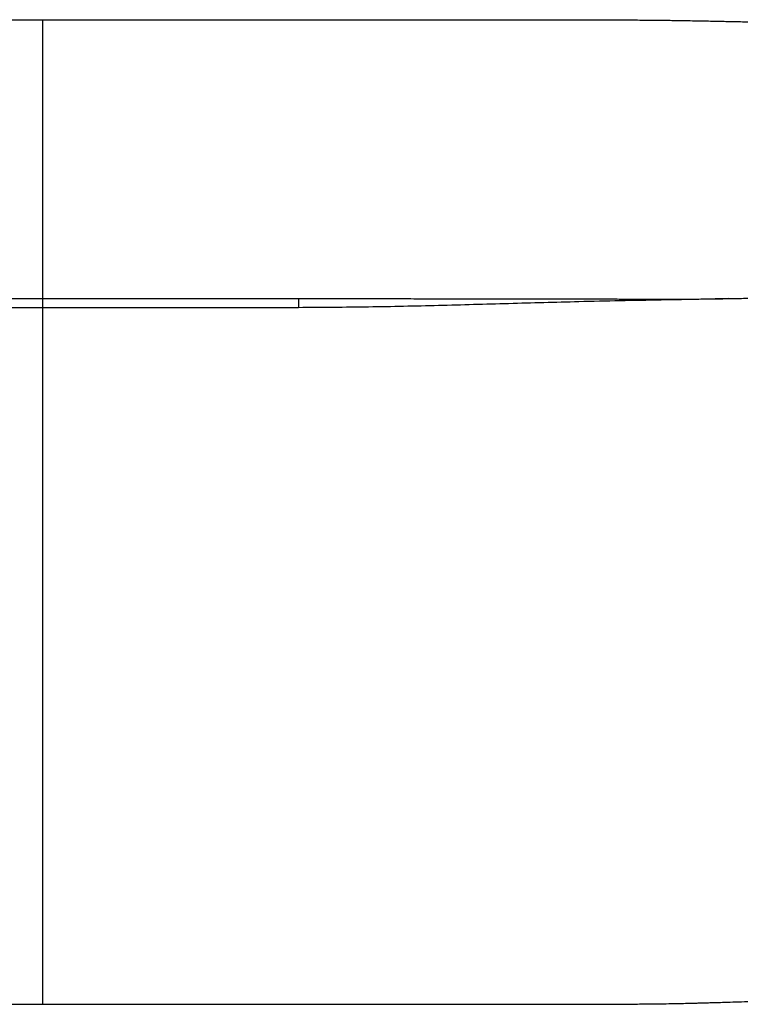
# Paper-space layout '_Top' of a CAD drawing. Header units: millimetres. Extents: x -905 to 905, y -152 to 619.
# Tile 8 of 16: x -18 to 546, y -152 to 619. Entities that reach past the tile are written whole.
import ezdxf

# ---------------------------------------------------------------- set-up
doc = ezdxf.new("R2010")
doc.units = ezdxf.units.MM

psp = doc.layouts.new('_Top')

# ---------------------------------------------------------------- linework, layer by layer
at = {"color": 7, "linetype": 'Continuous', "lineweight": 25}
for points, knots in [([(0, 618.76), (-8.12, 618.76), (-28.57, 618.76), (-61.35, 618.76), (-98.21, 618.77), (-132.17, 618.77), (-163.01, 618.77), (-190.6, 618.77), (-217.41, 618.77), (-241.67, 618.76), (-263.39, 618.76), (-282.6, 618.76), (-301, 618.76), (-318.53, 618.75), (-335.03, 618.74), (-350.47, 618.74), (-364.8, 618.73), (-378.09, 618.72), (-390.17, 618.71), (-401.06, 618.7), (-410.84, 618.69), (-419.72, 618.67), (-427.78, 618.66), (-435.08, 618.64), (-442.02, 618.62), (-448.6, 618.6), (-454.82, 618.58), (-460.36, 618.55), (-466.03, 618.52), (-471.75, 618.48), (-477.53, 618.42), (-482.71, 618.37), (-487.53, 618.3), (-492.16, 618.24), (-500.69, 618.11), (-512.85, 617.9), (-525.04, 617.65), (-533.37, 617.48), (-538.43, 617.37), (-544.13, 617.25), (-550.72, 617.1), (-558, 616.92), (-565.92, 616.7), (-574.43, 616.43), (-581.89, 616.14), (-587.75, 615.88), (-591.39, 615.7), (-594.44, 615.54), (-597.28, 615.39), (-601.33, 615.17), (-606.79, 614.85), (-613.81, 614.39), (-621.61, 613.81), (-630.15, 613.1), (-636.04, 612.51), (-639.1, 612.21)], [0, 0, 0, 0, 0.038056, 0.095826, 0.153606, 0.210794, 0.254942, 0.298117, 0.340074, 0.380583, 0.411801, 0.441846, 0.470619, 0.498023, 0.523969, 0.547949, 0.570363, 0.591139, 0.610208, 0.626957, 0.642192, 0.656028, 0.668576, 0.679942, 0.69023, 0.701104, 0.710774, 0.719389, 0.72709, 0.737321, 0.746211, 0.754174, 0.761591, 0.768789, 0.775876, 0.801576, 0.825758, 0.833048, 0.840595, 0.849487, 0.859781, 0.871467, 0.883614, 0.896935, 0.911396, 0.918597, 0.924463, 0.928477, 0.932933, 0.937829, 0.947655, 0.958842, 0.971342, 0.985088, 1, 1, 1, 1]), ([(0, 400.73), (0, 400.76), (0, 400.83), (0, 401.54), (0, 402.7), (0, 404.53), (0, 406.34), (0, 407.82), (0, 408.54), (0, 409.46), (0, 410.48), (0, 411.56), (0, 413.62), (0, 416.85), (0, 421.32), (0, 426.18), (0, 431.3), (0, 436.74), (0, 442.14), (0, 447.66), (0, 453.47), (0, 459.25), (0, 465.03), (0, 470.82), (0, 477.1), (0, 483.88), (0, 491.05), (0, 498.08), (0, 504.78), (0, 511.01), (0, 517.1), (0, 522.98), (0, 528.61), (0, 533.98), (0, 539.08), (0, 544.5), (0, 550.38), (0, 556.88), (0, 563.43), (0, 569.9), (0, 576.04), (0, 581.32), (0, 585.81), (0, 589.73), (0, 593.67), (0, 597.67), (0, 601.71), (0, 605.64), (0, 609.24), (0, 612.31), (0, 614.72), (0, 616.48), (0, 617.7), (0, 618.48), (0, 618.92), (0, 619.05), (0, 618.97), (0, 618.78), (0, 618.73)], [0, 0, 0, 0, 0.014848, 0.034514, 0.056567, 0.080488, 0.112348, 0.116626, 0.123788, 0.132445, 0.141153, 0.149897, 0.158665, 0.189976, 0.220817, 0.250571, 0.286427, 0.320153, 0.351923, 0.382405, 0.412944, 0.444918, 0.471489, 0.499111, 0.527541, 0.556525, 0.585433, 0.613359, 0.635709, 0.656182, 0.674708, 0.691496, 0.706738, 0.720608, 0.733263, 0.744963, 0.759607, 0.773836, 0.788059, 0.801946, 0.815034, 0.826905, 0.835211, 0.843497, 0.852335, 0.862308, 0.873412, 0.885162, 0.897062, 0.908631, 0.919674, 0.930576, 0.941757, 0.953573, 0.966303, 0.980165, 0.995383, 1, 1, 1, 1]), ([(639.1, 612.21), (635.64, 612.55), (629.04, 613.2), (619.52, 613.97), (610.97, 614.58), (603.68, 615.04), (597.62, 615.38), (593.49, 615.59), (590.19, 615.76), (587.44, 615.89), (584.21, 616.04), (578.86, 616.26), (571.64, 616.53), (562.8, 616.79), (554.83, 617), (547.74, 617.17), (541.11, 617.31), (534.87, 617.45), (528.66, 617.58), (522.58, 617.7), (516.33, 617.83), (509.93, 617.95), (503.38, 618.06), (497.45, 618.16), (492.16, 618.24), (487.53, 618.3), (482.71, 618.37), (477.53, 618.42), (471.75, 618.48), (466, 618.52), (460.26, 618.55), (454.6, 618.58), (448.23, 618.6), (441.05, 618.62), (433.64, 618.64), (426.03, 618.66), (418.29, 618.67), (409.8, 618.69), (400.51, 618.7), (389.63, 618.71), (377.01, 618.72), (362.52, 618.73), (346.83, 618.74), (329.98, 618.75), (312.03, 618.75), (291.85, 618.76), (269.38, 618.76), (244.61, 618.76), (218.78, 618.77), (190.23, 618.77), (159.05, 618.77), (125.36, 618.77), (91.1, 618.77), (56.58, 618.76), (26.18, 618.76), (7.33, 618.76), (0, 618.76)], [0, 0, 0, 0, 0.016821, 0.03213, 0.045811, 0.057778, 0.066844, 0.074512, 0.077222, 0.082382, 0.087426, 0.09235, 0.107497, 0.121321, 0.133786, 0.144869, 0.154554, 0.164868, 0.174138, 0.183649, 0.193401, 0.203397, 0.213637, 0.224123, 0.23121, 0.238408, 0.245825, 0.253788, 0.262678, 0.272909, 0.280759, 0.289557, 0.299455, 0.310611, 0.32319, 0.334183, 0.346249, 0.359476, 0.373958, 0.389791, 0.410458, 0.433109, 0.457658, 0.484011, 0.512072, 0.541736, 0.578605, 0.617355, 0.657783, 0.699671, 0.751121, 0.8039, 0.857568, 0.911654, 0.965661, 1, 1, 1, 1]), ([(-639, 409.38), (-636.58, 408.89), (-632.12, 407.98), (-625.92, 406.91), (-620.84, 406.11), (-616.94, 405.55), (-614.12, 405.17), (-612.04, 404.91), (-610.3, 404.69), (-608.62, 404.49), (-606.98, 404.3), (-603.62, 403.93), (-599.89, 403.55), (-595.87, 403.19), (-593.4, 402.98), (-590.6, 402.76), (-586.97, 402.5), (-582.72, 402.23), (-578.3, 401.98), (-574.09, 401.77), (-569.79, 401.59), (-562.22, 401.31), (-551.03, 401.01), (-535.93, 400.73), (-520.25, 400.48), (-504.08, 400.3), (-491.68, 400.25), (-482.76, 400.27), (-477.42, 400.29), (-471.43, 400.31), (-465.56, 400.34), (-459.83, 400.37), (-454.34, 400.4), (-448.18, 400.43), (-441.28, 400.46), (-433.81, 400.49), (-425.75, 400.51), (-417.05, 400.54), (-407.41, 400.56), (-396.76, 400.59), (-385.03, 400.61), (-372.19, 400.62), (-357.74, 400.64), (-341.65, 400.65), (-323.91, 400.67), (-305.04, 400.68), (-285.11, 400.69), (-263.75, 400.69), (-241.02, 400.7), (-216.97, 400.7), (-192.13, 400.7), (-166.62, 400.7), (-140.56, 400.7), (-108.95, 400.7), (-71.93, 400.7), (-33.88, 400.7), (-9.88, 400.7), (0, 400.7)], [0, 0, 0, 0, 0.011765, 0.021747, 0.02989, 0.036154, 0.040451, 0.043342, 0.046088, 0.048763, 0.051364, 0.053893, 0.064763, 0.06903, 0.07293, 0.076462, 0.082258, 0.089996, 0.096488, 0.103016, 0.10975, 0.116692, 0.138559, 0.162193, 0.187532, 0.212051, 0.238006, 0.245643, 0.253856, 0.263062, 0.273712, 0.281363, 0.289904, 0.299471, 0.310204, 0.32225, 0.334469, 0.348019, 0.363025, 0.379615, 0.397922, 0.418002, 0.439795, 0.46566, 0.493407, 0.522926, 0.5541, 0.586806, 0.623023, 0.660651, 0.699515, 0.739432, 0.780209, 0.821641, 0.887557, 0.95368, 1, 1, 1, 1]), ([(0, 400.7), (7.92, 400.7), (27.96, 400.7), (60.13, 400.7), (96.41, 400.7), (129.84, 400.7), (160.24, 400.7), (187.46, 400.7), (213.96, 400.7), (237.96, 400.7), (259.49, 400.69), (278.56, 400.69), (296.86, 400.68), (314.33, 400.67), (330.82, 400.66), (346.29, 400.65), (360.7, 400.64), (374.11, 400.62), (386.35, 400.6), (397.43, 400.58), (407.4, 400.56), (416.47, 400.54), (424.72, 400.51), (432.21, 400.49), (439.34, 400.46), (446.12, 400.44), (452.53, 400.41), (458.26, 400.38), (464.1, 400.35), (469.99, 400.32), (475.92, 400.29), (481.18, 400.27), (486.03, 400.26), (490.65, 400.26), (498.57, 400.28), (509.6, 400.36), (520.53, 400.49), (527.96, 400.61), (532.13, 400.67), (536.47, 400.75), (541.32, 400.84), (547.12, 400.95), (554, 401.09), (561.98, 401.31), (568.89, 401.55), (574.45, 401.79), (578.39, 401.98), (582.46, 402.21), (586.64, 402.48), (590.21, 402.73), (594.05, 403.03), (597.99, 403.37), (602.52, 403.81), (605.72, 404.16), (607.77, 404.39), (608.83, 404.52), (610.06, 404.66), (611.76, 404.87), (614.24, 405.19), (617.59, 405.64), (621.8, 406.26), (626.84, 407.06), (632.68, 408.09), (636.81, 408.93), (639, 409.38)], [0, 0, 0, 0, 0.037106, 0.093925, 0.150781, 0.207101, 0.250623, 0.293232, 0.334693, 0.374785, 0.405731, 0.435565, 0.464187, 0.491507, 0.517437, 0.541469, 0.564004, 0.584972, 0.604305, 0.621352, 0.636891, 0.651033, 0.663884, 0.675548, 0.686124, 0.697323, 0.707295, 0.716188, 0.724138, 0.734683, 0.743805, 0.751907, 0.759367, 0.766525, 0.773569, 0.796476, 0.818229, 0.824829, 0.831317, 0.837751, 0.845194, 0.854047, 0.864971, 0.87746, 0.891492, 0.89742, 0.903577, 0.909963, 0.916572, 0.923225, 0.926761, 0.934714, 0.941864, 0.948202, 0.949946, 0.951618, 0.953243, 0.955784, 0.959735, 0.965083, 0.971812, 0.979896, 0.989305, 1, 1, 1, 1]), ([(0, 393.64), (0, 395.39), (0, 397.85), (0, 400.07), (0, 400.7)], [0, 0, 0, 0, 0.715123, 1, 1, 1, 1]), ([(536.63, 400.75), (529.63, 400.57), (512.1, 400.12), (483.81, 399.54), (451.75, 399.05), (411.93, 398.08), (364.58, 396.75), (309.73, 395.23), (254.91, 393.95), (218.37, 393.74), (200.1, 393.64)], [0, 0, 0, 0, 0.062364, 0.15635, 0.252148, 0.348151, 0.511377, 0.674346, 0.837211, 1, 1, 1, 1]), ([(200.1, 400.7), (200.1, 400.07), (200.1, 397.85), (200.1, 395.39), (200.1, 393.64)], [0, 0, 0, 0, 0.284951, 1, 1, 1, 1]), ([(0, 393.64), (-0.68, 393.64), (-1.37, 393.64), (-2.77, 393.64), (-4.9, 393.64), (-7.14, 393.64), (-11.74, 393.64), (-14.99, 393.64), (-25.29, 393.64), (-32.88, 393.64), (-49.56, 393.64), (-63.18, 393.64), (-80.99, 393.64), (-89.03, 393.64), (-93.12, 393.64), (-94.49, 393.64), (-97.27, 393.64), (-98.67, 393.64), (-101.47, 393.64), (-102.86, 393.64), (-105.63, 393.64), (-107.01, 393.64), (-111.09, 393.64), (-113.77, 393.64), (-121.67, 393.64), (-126.76, 393.64), (-141.48, 393.64), (-150.55, 393.64), (-175.55, 393.64), (-189.26, 393.64), (-200.1, 393.64)], [0, 0, 0, 0, 0.015625, 0.015625, 0.03125, 0.0625, 0.0625, 0.125, 0.125, 0.25, 0.25, 0.375, 0.4375, 0.46875, 0.46875, 0.484375, 0.484375, 0.5, 0.5, 0.515625, 0.515625, 0.53125, 0.53125, 0.5625, 0.5625, 0.625, 0.625, 0.75, 0.75, 1, 1, 1, 1]), ([(200.1, 393.64), (167.62, 393.64), (133.84, 393.64), (66.27, 393.64), (32.49, 393.64), (0, 393.64)], [0, 0, 0, 0, 0.5, 0.5, 1, 1, 1, 1]), ([(0, -151.52), (0, -151.5), (0, -151.45), (0, -150.67), (0, -149.35), (0, -147.28), (0, -144.37), (0, -140.53), (0, -136.37), (0, -132.02), (0, -128.69), (0, -126.36), (0, -125.11), (0, -123.83), (0, -122.51), (0, -121.15), (0, -118.21), (0, -113.44), (0, -106.66), (0, -99.1), (0, -90.59), (0, -81.25), (0, -71.13), (0, -60.51), (0, -49.52), (0, -38.49), (0, -26.68), (0, -14.43), (0, -2.01), (0, 9), (0, 18.64), (0, 27.02), (0, 34.68), (0, 41.84), (0, 48.71), (0, 57.36), (0, 67.99), (0, 80.53), (0, 92.84), (0, 104.45), (0, 114.83), (0, 123.87), (0, 131.52), (0, 137.47), (0, 141.93), (0, 145), (0, 147.17), (0, 148.4), (0, 148.89), (0, 149.1), (0, 149.19), (0, 149.23), (0, 149.25), (0, 149.26), (0, 157.81), (0, 174.85), (0, 200.37), (0, 222.94), (0, 242.51), (0, 258.22), (0, 270.26), (0, 277.62), (0, 280.73), (0, 282.07), (0, 282.65), (0, 282.9), (0, 283.02), (0, 283.07), (0, 286.5), (0, 293.05), (0, 302.54), (0, 311.59), (0, 319.41), (0, 325.44), (0, 329.51), (0, 332.66), (0, 335.61), (0, 340.31), (0, 346.59), (0, 354.2), (0, 361.09), (0, 366.91), (0, 371.65), (0, 375.38), (0, 378.48), (0, 381.09), (0, 383.96), (0, 387.16), (0, 390.55), (0, 392.68), (0, 393.64)], [0, 0, 0, 0, 0.005808, 0.012637, 0.019527, 0.026707, 0.036887, 0.047556, 0.058435, 0.067547, 0.076757, 0.079231, 0.081743, 0.0843, 0.086906, 0.089567, 0.092289, 0.104179, 0.117153, 0.131336, 0.146905, 0.16405, 0.181738, 0.200554, 0.219887, 0.239192, 0.257991, 0.281252, 0.302764, 0.322435, 0.338393, 0.352817, 0.365928, 0.378188, 0.389989, 0.401639, 0.423152, 0.445232, 0.466875, 0.487229, 0.505735, 0.521046, 0.534381, 0.545733, 0.552138, 0.55768, 0.561842, 0.563461, 0.564133, 0.56442, 0.564545, 0.5646, 0.564624, 0.564635, 0.564643, 0.609392, 0.653885, 0.698372, 0.727872, 0.756942, 0.781374, 0.791595, 0.795966, 0.797864, 0.798693, 0.799057, 0.799217, 0.799288, 0.799343, 0.817437, 0.834054, 0.849953, 0.865828, 0.876078, 0.882477, 0.887795, 0.893131, 0.898455, 0.913279, 0.927237, 0.939879, 0.950853, 0.959059, 0.965794, 0.971386, 0.976132, 0.980284, 0.987491, 0.994367, 1, 1, 1, 1]), ([(-639.15, -145.12), (-635.28, -145.37), (-627.57, -145.86), (-616.41, -146.51), (-606.09, -147.08), (-598.37, -147.47), (-592.52, -147.75), (-587.62, -147.97), (-582.03, -148.22), (-576.29, -148.45), (-571.09, -148.66), (-566.44, -148.83), (-560.46, -149.05), (-553.27, -149.3), (-544.99, -149.57), (-537.63, -149.81), (-531.21, -150.01), (-525.85, -150.17), (-521.5, -150.29), (-518.06, -150.39), (-515.13, -150.47), (-512.41, -150.54), (-509.65, -150.61), (-506.79, -150.68), (-501.98, -150.8), (-495.02, -150.95), (-487.78, -151.08), (-482.04, -151.17), (-477.88, -151.22), (-473.28, -151.27), (-468.06, -151.31), (-462.06, -151.35), (-456, -151.38), (-449.95, -151.41), (-443.98, -151.43), (-437.32, -151.44), (-429.86, -151.46), (-421.58, -151.47), (-412.4, -151.49), (-402.22, -151.5), (-390.9, -151.51), (-378.61, -151.52), (-365.36, -151.53), (-351.21, -151.53), (-335.99, -151.54), (-319.74, -151.54), (-302.49, -151.55), (-283.12, -151.55), (-261.58, -151.56), (-237.82, -151.56), (-213, -151.56), (-185.5, -151.56), (-155.38, -151.56), (-122.7, -151.56), (-89.34, -151.56), (-55.55, -151.56), (-25.73, -151.56), (-7.2, -151.56), (0, -151.56)], [0, 0, 0, 0, 0.018236, 0.036268, 0.052514, 0.066819, 0.072581, 0.079989, 0.089841, 0.098849, 0.106997, 0.114273, 0.120675, 0.135083, 0.148055, 0.159569, 0.169619, 0.178207, 0.184746, 0.190079, 0.194333, 0.198516, 0.202844, 0.207319, 0.211939, 0.2254, 0.239983, 0.245934, 0.25236, 0.25948, 0.26754, 0.276824, 0.287647, 0.29596, 0.305245, 0.315626, 0.327239, 0.340226, 0.354466, 0.370332, 0.387987, 0.407579, 0.428005, 0.450151, 0.473971, 0.499412, 0.526412, 0.554902, 0.590289, 0.6275, 0.666378, 0.706749, 0.756493, 0.807727, 0.860057, 0.913051, 0.966233, 1, 1, 1, 1]), ([(0, -151.56), (7.98, -151.56), (28.08, -151.56), (60.23, -151.56), (96.27, -151.56), (129.33, -151.56), (159.22, -151.56), (185.86, -151.56), (211.68, -151.56), (234.99, -151.56), (255.83, -151.56), (274.25, -151.55), (291.9, -151.55), (308.73, -151.55), (324.6, -151.54), (339.51, -151.54), (353.42, -151.53), (366.42, -151.52), (379.02, -151.52), (391.1, -151.51), (402.6, -151.5), (412.91, -151.49), (422.15, -151.47), (430.38, -151.46), (437.7, -151.44), (444.22, -151.42), (450.05, -151.41), (456.04, -151.38), (462.06, -151.35), (468.06, -151.31), (473.28, -151.27), (477.88, -151.22), (482.04, -151.17), (487.33, -151.09), (493.72, -150.97), (501.16, -150.82), (506.98, -150.68), (511.31, -150.57), (514.3, -150.49), (517.48, -150.41), (521.18, -150.3), (526.11, -150.16), (532.48, -149.97), (540.42, -149.72), (547.75, -149.48), (554.15, -149.27), (559.27, -149.09), (564.9, -148.89), (571.31, -148.65), (578.75, -148.36), (586.31, -148.03), (593.15, -147.72), (599.09, -147.43), (604.89, -147.14), (611.91, -146.76), (620.22, -146.29), (629.6, -145.73), (635.99, -145.32), (639.15, -145.12)], [0, 0, 0, 0, 0.037437, 0.094294, 0.150859, 0.206559, 0.249379, 0.291116, 0.331561, 0.37052, 0.400502, 0.42934, 0.456961, 0.483295, 0.508282, 0.531458, 0.553233, 0.573566, 0.592421, 0.612351, 0.630275, 0.646351, 0.660751, 0.673634, 0.68496, 0.695105, 0.704196, 0.712353, 0.723176, 0.73246, 0.74052, 0.74764, 0.754066, 0.760017, 0.772464, 0.784099, 0.794937, 0.79977, 0.804428, 0.808999, 0.814666, 0.821793, 0.832158, 0.844586, 0.859079, 0.866621, 0.874613, 0.883122, 0.893073, 0.904733, 0.918066, 0.928589, 0.936893, 0.945997, 0.955873, 0.969916, 0.985124, 1, 1, 1, 1])]:
    psp.add_open_spline(points, degree=3, knots=knots, dxfattribs=at)

doc.saveas('drawing.dxf')
